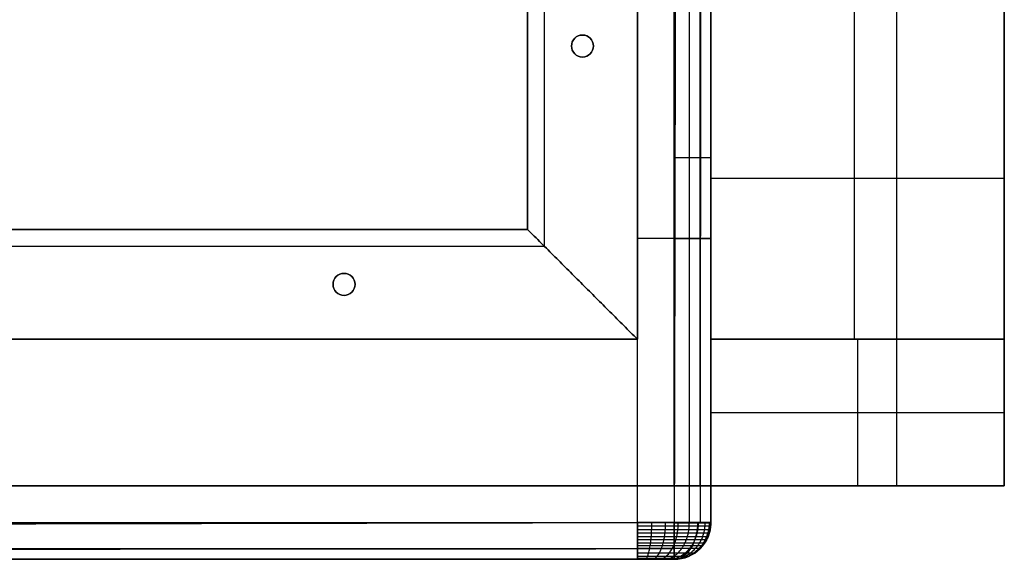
# Model space of a CAD drawing. Header units: millimetres. Extents: x -910 to 990, y -200 to 570.
# Tile 102 of 256: x 722 to 990, y -200 to -53. Entities that reach past the tile are written whole.
import ezdxf

# ---------------------------------------------------------------- set-up
doc = ezdxf.new("R2010")
doc.units = ezdxf.units.MM
for name, color, linetype, true_color in [('IGES level 2', 7, 'Continuous', 0xc0c0c0), ('IGES level 21', 7, 'Continuous', 0xc0c0c0), ('IGES level 23', 7, 'Continuous', 0xc0c0c0), ('IGES level 28', 7, 'Continuous', 0xc0c0c0)]:
    doc.layers.add(name, color=color, linetype=linetype, true_color=true_color)

msp = doc.modelspace()

# ---------------------------------------------------------------- linework, layer by layer
at = {"layer": 'IGES level 2', "extrusion": (0, 1, 0)}
for centre, radius in [((-890, 385, -112.52), 20), ((-890, 385, -190), 20), ((-890, 385, -200), 10)]:
    msp.add_arc(centre, radius, 180, 270, dxfattribs=at)
at = {"layer": 'IGES level 2', "extrusion": (-1, 0, 0)}
msp.add_arc((190, 375, -890), 10, 270, 0, dxfattribs=at)
at = {"layer": 'IGES level 2', "extrusion": (0, 0, -1)}
for centre in [(-900, -190, -645.02), (-900, -190, -515.01)]:
    msp.add_arc(centre, 10, 180, 270, dxfattribs=at)
at = {"layer": 'IGES level 2'}
for centre in [(900, -190, 385), (900, -190, 645.02)]:
    msp.add_arc(centre, 10, 270, 0, dxfattribs=at)
at = {"layer": 'IGES level 2', "extrusion": (0.999998, -8.69257e-14, -0.002224)}
msp.add_arc((-190, 647.02, 898.56), 10, 90.1265, 180, dxfattribs=at)
at = {"layer": 'IGES level 2', "extrusion": (0.772216, -6.12323e-17, -0.63536)}
msp.add_arc((-190, 1069.92, 285.17), 10, 90.0976, 180, dxfattribs=at)
at = {"layer": 'IGES level 2', "extrusion": (3.93812e-11, -0.999998, -0.002207)}
msp.add_arc((900, 645.44, 188.58), 10, 0, 89.8726, dxfattribs=at)
at = {"layer": 'IGES level 2', "extrusion": (-9.31736e-21, 0.999998, 0.002207)}
msp.add_arc((-900, 645.44, -188.58), 10, 90.1274, 180, dxfattribs=at)
at = {"layer": 'IGES level 2', "extrusion": (0, -1, 0)}
msp.add_arc((900, 645.02, 190), 10, 360, 0.0003, dxfattribs=at)
at = {"layer": 'IGES level 2'}
for points, degree in [([(890, -190, 365), (890, -112.98, 365), (890, -35.96, 365)], 2), ([(890, -190, 365), (890, -112.98, 365), (890, -35.96, 365)], 2), ([(904.14, -190, 370.86), (904.14, -112.98, 370.86), (904.14, -35.96, 370.86)], 2), ([(910, -190, 645.02), (910, -138.65, 645.14), (910, -87.3, 645.22), (910, -35.96, 645.29)], 3), ([(910, -35.96, 385), (910, -112.98, 385), (910, -190, 385)], 2), ([(910, -190, 645.02), (910, -138.65, 645.14), (910, -87.3, 645.22), (910, -35.96, 645.29)], 3), ([(910, -35.96, 385), (910, -112.98, 385), (910, -190, 385)], 2), ([(910, -35.96, 515.93), (910, -112.98, 515.93), (910, -190, 515.93)], 2), ([(910, -112.98, 385), (910, -112.98, 515.09), (910, -112.98, 645.17)], 2), ([(-750, -190, 365), (70, -190, 365), (890, -190, 365)], 2), ([(-750, -190, 365), (70, -190, 365), (890, -190, 365)], 2), ([(910, -190, 385), (910, -190, 515.01), (910, -190, 645.02)], 2), ([(910, -190, 385), (910, -190, 515.01), (910, -190, 645.02)], 2), ([(-750, -197.07, 367.93), (70, -197.07, 367.93), (890, -197.07, 367.93)], 2), ([(907.07, -197.07, 645.02), (907.07, -197.07, 515.01), (907.07, -197.07, 385)], 2), ([(890, -200, 375), (70, -200, 375), (-750, -200, 375)], 2), ([(890, -200, 375), (70, -200, 375), (-750, -200, 375)], 2), ([(900, -200, 511.31), (75, -200, 511.31), (-750, -200, 511.31)], 2), ([(900, -200, 645.02), (900, -200, 515.01), (900, -200, 385)], 2), ([(900, -200, 645.02), (900, -200, 515.01), (900, -200, 385)], 2)]:
    msp.add_open_spline(points, degree=degree, dxfattribs=at)
for points, knots in [([(900.29, -35.97, 655.28), (900.27, -53.99, 655.26), (900.24, -72.01, 655.24), (900.17, -116.69, 655.17), (900.12, -143.36, 655.12), (900.05, -176.69, 655.05), (900.04, -183.36, 655.04), (900.02, -190.02, 655.02)], [1.5416431, 1.5416431, 1.5416431, 1.5416431, 1.5956944, 1.5956944, 1.6756944, 1.6756944, 1.6956944, 1.6956944, 1.6956944, 1.6956944]), ([(900.29, -35.97, 655.28), (900.27, -53.99, 655.26), (900.24, -72.01, 655.24), (900.17, -116.69, 655.17), (900.12, -143.36, 655.12), (900.05, -176.69, 655.05), (900.04, -183.36, 655.04), (900.02, -190.02, 655.02)], [1, 1, 1, 1, 1.0540514, 1.0540514, 1.1340514, 1.1340514, 1.1540514, 1.1540514, 1.1540514, 1.1540514]), ([(900.02, -190.02, 655.02), (831.27, -190.17, 655.17), (762.52, -190.31, 655.3), (625.01, -190.54, 655.52), (556.26, -190.64, 655.61), (418.76, -190.8, 655.75), (350.01, -190.87, 655.8), (212.5, -190.96, 655.88), (143.75, -190.99, 655.91), (6.25, -191.02, 655.93), (-62.5, -191.01, 655.92), (-200, -190.97, 655.89), (-268.76, -190.93, 655.86), (-406.26, -190.82, 655.76), (-475.01, -190.74, 655.7), (-612.51, -190.56, 655.54), (-681.27, -190.45, 655.44), (-750.02, -190.32, 655.32)], [-1.650001, -1.650001, -1.650001, -1.650001, -1.443751, -1.443751, -1.237501, -1.237501, -1.031251, -1.031251, -0.825, -0.825, -0.61875, -0.61875, -0.4125, -0.4125, -0.20625, -0.20625, 0, 0, 0, 0]), ([(900.02, -190.02, 655.02), (625.02, -190.63, 655.63), (350.01, -190.95, 655.88), (-200, -191.05, 655.96), (-475.01, -190.83, 655.8), (-750.02, -190.32, 655.32)], [1.154051, 1.154051, 1.154051, 1.154051, 1.654051, 1.654051, 2.154051, 2.154051, 2.154051, 2.154051]), ([(890, -200, 375), (890, -200, 374.35), (890, -199.94, 373.69), (890, -199.81, 373.05), (890, -199.68, 372.41), (890, -199.49, 371.78), (890, -199.24, 371.17), (890, -198.99, 370.57), (890, -198.68, 369.99), (890, -198.31, 369.44), (890, -197.95, 368.9), (890, -197.53, 368.39), (890, -197.07, 367.93), (890, -196.84, 367.7), (890, -196.6, 367.48), (890, -196.34, 367.27), (890, -196.09, 367.06), (890, -195.83, 366.87), (890, -195.56, 366.69), (890, -195.28, 366.5), (890, -195, 366.34), (890, -194.71, 366.18), (890, -194.43, 366.03), (890, -194.13, 365.89), (890, -193.83, 365.76), (890, -193.52, 365.64), (890, -193.22, 365.53), (890, -192.9, 365.43), (890, -192.59, 365.34), (890, -192.27, 365.26), (890, -191.95, 365.19), (890, -191.63, 365.13), (890, -191.31, 365.08), (890, -190.98, 365.05), (890, -190.65, 365.02), (890, -190.33, 365), (890, -190, 365)], [-1.570796, -1.570796, -1.570796, -1.570796, -1.374447, -1.374447, -1.374447, -1.178097, -1.178097, -1.178097, -0.981748, -0.981748, -0.981748, -0.785398, -0.785398, -0.785398, -0.687223, -0.687223, -0.687223, -0.589049, -0.589049, -0.589049, -0.490874, -0.490874, -0.490874, -0.392699, -0.392699, -0.392699, -0.294524, -0.294524, -0.294524, -0.19635, -0.19635, -0.19635, -0.098175, -0.098175, -0.098175, 0, 0, 0, 0]), ([(890, -190, 365), (891.31, -190, 365), (892.62, -190, 365.13), (893.9, -190, 365.38), (895.19, -190, 365.64), (896.44, -190, 366.02), (897.65, -190, 366.52), (898.86, -190, 367.02), (900.02, -190, 367.64), (901.11, -190, 368.37), (902.2, -190, 369.1), (903.22, -190, 369.93), (904.14, -190, 370.86), (905.07, -190, 371.78), (905.9, -190, 372.8), (906.63, -190, 373.89), (907.36, -190, 374.98), (907.98, -190, 376.14), (908.48, -190, 377.35), (908.98, -190, 378.56), (909.36, -190, 379.81), (909.62, -190, 381.1), (909.87, -190, 382.38), (910, -190, 383.69), (910, -190, 385)], [-4.712389, -4.712389, -4.712389, -4.712389, -4.516039, -4.516039, -4.516039, -4.31969, -4.31969, -4.31969, -4.12334, -4.12334, -4.12334, -3.926991, -3.926991, -3.926991, -3.730641, -3.730641, -3.730641, -3.534292, -3.534292, -3.534292, -3.337942, -3.337942, -3.337942, -3.141593, -3.141593, -3.141593, -3.141593]), ([(891.95, -200, 375.19), (892.08, -200, 374.55), (892.21, -199.94, 373.91), (892.33, -199.81, 373.28), (892.46, -199.68, 372.65), (892.58, -199.49, 372.03), (892.7, -199.24, 371.44), (892.82, -198.99, 370.85), (892.93, -198.68, 370.28), (893.03, -198.31, 369.74), (893.14, -197.95, 369.21), (893.24, -197.53, 368.71), (893.33, -197.07, 368.26), (893.38, -196.84, 368.03), (893.42, -196.6, 367.81), (893.46, -196.34, 367.61), (893.5, -196.09, 367.41), (893.54, -195.83, 367.22), (893.57, -195.56, 367.04), (893.61, -195.28, 366.86), (893.64, -195, 366.69), (893.67, -194.71, 366.54), (893.7, -194.43, 366.39), (893.73, -194.13, 366.25), (893.75, -193.83, 366.13), (893.78, -193.52, 366.01), (893.8, -193.22, 365.9), (893.82, -192.9, 365.81), (893.84, -192.59, 365.71), (893.85, -192.27, 365.64), (893.86, -191.95, 365.57), (893.88, -191.63, 365.51), (893.89, -191.31, 365.46), (893.89, -190.98, 365.43), (893.9, -190.65, 365.4), (893.9, -190.33, 365.38), (893.9, -190, 365.38)], [-1.570796, -1.570796, -1.570796, -1.570796, -1.374447, -1.374447, -1.374447, -1.178097, -1.178097, -1.178097, -0.981748, -0.981748, -0.981748, -0.785398, -0.785398, -0.785398, -0.687223, -0.687223, -0.687223, -0.589049, -0.589049, -0.589049, -0.490874, -0.490874, -0.490874, -0.392699, -0.392699, -0.392699, -0.294524, -0.294524, -0.294524, -0.19635, -0.19635, -0.19635, -0.098175, -0.098175, -0.098175, 0, 0, 0, 0]), ([(893.83, -200, 375.76), (894.08, -200, 375.16), (894.33, -199.94, 374.55), (894.57, -199.81, 373.96), (894.82, -199.68, 373.37), (895.06, -199.49, 372.78), (895.29, -199.24, 372.23), (895.52, -198.99, 371.67), (895.74, -198.68, 371.13), (895.95, -198.31, 370.63), (896.16, -197.95, 370.13), (896.36, -197.53, 369.66), (896.53, -197.07, 369.23), (896.62, -196.84, 369.01), (896.71, -196.6, 368.81), (896.79, -196.34, 368.62), (896.86, -196.09, 368.43), (896.94, -195.83, 368.25), (897.01, -195.56, 368.08), (897.08, -195.28, 367.91), (897.14, -195, 367.76), (897.2, -194.71, 367.61), (897.26, -194.43, 367.47), (897.31, -194.13, 367.34), (897.36, -193.83, 367.23), (897.41, -193.52, 367.11), (897.45, -193.22, 367.01), (897.49, -192.9, 366.92), (897.53, -192.59, 366.83), (897.56, -192.27, 366.76), (897.58, -191.95, 366.7), (897.6, -191.63, 366.64), (897.62, -191.31, 366.6), (897.64, -190.98, 366.57), (897.65, -190.65, 366.54), (897.65, -190.33, 366.52), (897.65, -190, 366.52)], [-1.570796, -1.570796, -1.570796, -1.570796, -1.374447, -1.374447, -1.374447, -1.178097, -1.178097, -1.178097, -0.981748, -0.981748, -0.981748, -0.785398, -0.785398, -0.785398, -0.687223, -0.687223, -0.687223, -0.589049, -0.589049, -0.589049, -0.490874, -0.490874, -0.490874, -0.392699, -0.392699, -0.392699, -0.294524, -0.294524, -0.294524, -0.19635, -0.19635, -0.19635, -0.098175, -0.098175, -0.098175, 0, 0, 0, 0]), ([(895.56, -200, 376.69), (895.92, -200, 376.14), (896.28, -199.94, 375.6), (896.64, -199.81, 375.06), (897, -199.68, 374.53), (897.35, -199.49, 374.01), (897.68, -199.24, 373.5), (898.02, -198.99, 373), (898.34, -198.68, 372.52), (898.64, -198.31, 372.07), (898.94, -197.95, 371.61), (899.23, -197.53, 371.19), (899.48, -197.07, 370.81), (899.61, -196.84, 370.61), (899.73, -196.6, 370.43), (899.85, -196.34, 370.26), (899.97, -196.09, 370.09), (900.07, -195.83, 369.92), (900.18, -195.56, 369.77), (900.28, -195.28, 369.62), (900.37, -195, 369.48), (900.46, -194.71, 369.35), (900.54, -194.43, 369.22), (900.62, -194.13, 369.11), (900.69, -193.83, 369), (900.76, -193.52, 368.9), (900.82, -193.22, 368.81), (900.87, -192.9, 368.73), (900.92, -192.59, 368.65), (900.97, -192.27, 368.58), (901, -191.95, 368.53), (901.04, -191.63, 368.48), (901.07, -191.31, 368.44), (901.08, -190.98, 368.41), (901.1, -190.65, 368.38), (901.11, -190.33, 368.37), (901.11, -190, 368.37)], [-1.570796, -1.570796, -1.570796, -1.570796, -1.374447, -1.374447, -1.374447, -1.178097, -1.178097, -1.178097, -0.981748, -0.981748, -0.981748, -0.785398, -0.785398, -0.785398, -0.687223, -0.687223, -0.687223, -0.589049, -0.589049, -0.589049, -0.490874, -0.490874, -0.490874, -0.392699, -0.392699, -0.392699, -0.294524, -0.294524, -0.294524, -0.19635, -0.19635, -0.19635, -0.098175, -0.098175, -0.098175, 0, 0, 0, 0]), ([(897.07, -200, 377.93), (897.53, -200, 377.47), (898, -199.94, 377), (898.45, -199.81, 376.55), (898.9, -199.68, 376.1), (899.35, -199.49, 375.65), (899.78, -199.24, 375.22), (900.2, -198.99, 374.8), (900.61, -198.68, 374.39), (901, -198.31, 374), (901.38, -197.95, 373.62), (901.74, -197.53, 373.26), (902.07, -197.07, 372.93), (902.23, -196.84, 372.77), (902.39, -196.6, 372.61), (902.54, -196.34, 372.46), (902.68, -196.09, 372.32), (902.82, -195.83, 372.18), (902.95, -195.56, 372.05), (903.08, -195.28, 371.92), (903.2, -195, 371.8), (903.31, -194.71, 371.69), (903.42, -194.43, 371.58), (903.52, -194.13, 371.48), (903.6, -193.83, 371.4), (903.69, -193.52, 371.31), (903.77, -193.22, 371.23), (903.84, -192.9, 371.16), (903.9, -192.59, 371.1), (903.96, -192.27, 371.04), (904.01, -191.95, 370.99), (904.05, -191.63, 370.95), (904.09, -191.31, 370.91), (904.11, -190.98, 370.89), (904.13, -190.65, 370.87), (904.14, -190.33, 370.86), (904.14, -190, 370.86)], [-1.570796, -1.570796, -1.570796, -1.570796, -1.374447, -1.374447, -1.374447, -1.178097, -1.178097, -1.178097, -0.981748, -0.981748, -0.981748, -0.785398, -0.785398, -0.785398, -0.687223, -0.687223, -0.687223, -0.589049, -0.589049, -0.589049, -0.490874, -0.490874, -0.490874, -0.392699, -0.392699, -0.392699, -0.294524, -0.294524, -0.294524, -0.19635, -0.19635, -0.19635, -0.098175, -0.098175, -0.098175, 0, 0, 0, 0]), ([(898.31, -200, 379.44), (898.86, -200, 379.08), (899.4, -199.94, 378.72), (899.94, -199.81, 378.36), (900.47, -199.68, 378), (900.99, -199.49, 377.65), (901.5, -199.24, 377.32), (902, -198.99, 376.98), (902.48, -198.68, 376.66), (902.93, -198.31, 376.36), (903.39, -197.95, 376.06), (903.81, -197.53, 375.77), (904.19, -197.07, 375.52), (904.39, -196.84, 375.39), (904.57, -196.6, 375.27), (904.74, -196.34, 375.15), (904.91, -196.09, 375.03), (905.08, -195.83, 374.93), (905.23, -195.56, 374.82), (905.38, -195.28, 374.72), (905.52, -195, 374.63), (905.65, -194.71, 374.54), (905.78, -194.43, 374.46), (905.89, -194.13, 374.38), (906, -193.83, 374.31), (906.1, -193.52, 374.24), (906.19, -193.22, 374.18), (906.27, -192.9, 374.13), (906.35, -192.59, 374.08), (906.42, -192.27, 374.03), (906.47, -191.95, 374), (906.52, -191.63, 373.96), (906.56, -191.31, 373.93), (906.59, -190.98, 373.92), (906.62, -190.65, 373.9), (906.63, -190.33, 373.89), (906.63, -190, 373.89)], [-1.570796, -1.570796, -1.570796, -1.570796, -1.374447, -1.374447, -1.374447, -1.178097, -1.178097, -1.178097, -0.981748, -0.981748, -0.981748, -0.785398, -0.785398, -0.785398, -0.687223, -0.687223, -0.687223, -0.589049, -0.589049, -0.589049, -0.490874, -0.490874, -0.490874, -0.392699, -0.392699, -0.392699, -0.294524, -0.294524, -0.294524, -0.19635, -0.19635, -0.19635, -0.098175, -0.098175, -0.098175, 0, 0, 0, 0]), ([(899.24, -200, 381.17), (899.84, -200, 380.92), (900.45, -199.94, 380.67), (901.04, -199.81, 380.43), (901.63, -199.68, 380.18), (902.22, -199.49, 379.94), (902.77, -199.24, 379.71), (903.33, -198.99, 379.48), (903.87, -198.68, 379.26), (904.37, -198.31, 379.05), (904.87, -197.95, 378.84), (905.34, -197.53, 378.64), (905.77, -197.07, 378.47), (905.99, -196.84, 378.38), (906.19, -196.6, 378.29), (906.38, -196.34, 378.21), (906.57, -196.09, 378.14), (906.75, -195.83, 378.06), (906.92, -195.56, 377.99), (907.09, -195.28, 377.92), (907.24, -195, 377.86), (907.39, -194.71, 377.8), (907.53, -194.43, 377.74), (907.66, -194.13, 377.69), (907.77, -193.83, 377.64), (907.89, -193.52, 377.59), (907.99, -193.22, 377.55), (908.08, -192.9, 377.51), (908.17, -192.59, 377.47), (908.24, -192.27, 377.44), (908.3, -191.95, 377.42), (908.36, -191.63, 377.4), (908.4, -191.31, 377.38), (908.43, -190.98, 377.36), (908.46, -190.65, 377.35), (908.48, -190.33, 377.35), (908.48, -190, 377.35)], [-1.570796, -1.570796, -1.570796, -1.570796, -1.374447, -1.374447, -1.374447, -1.178097, -1.178097, -1.178097, -0.981748, -0.981748, -0.981748, -0.785398, -0.785398, -0.785398, -0.687223, -0.687223, -0.687223, -0.589049, -0.589049, -0.589049, -0.490874, -0.490874, -0.490874, -0.392699, -0.392699, -0.392699, -0.294524, -0.294524, -0.294524, -0.19635, -0.19635, -0.19635, -0.098175, -0.098175, -0.098175, 0, 0, 0, 0]), ([(899.81, -200, 383.05), (900.45, -200, 382.92), (901.09, -199.94, 382.79), (901.72, -199.81, 382.67), (902.35, -199.68, 382.54), (902.97, -199.49, 382.42), (903.56, -199.24, 382.3), (904.15, -198.99, 382.18), (904.72, -198.68, 382.07), (905.26, -198.31, 381.97), (905.79, -197.95, 381.86), (906.29, -197.53, 381.76), (906.74, -197.07, 381.67), (906.97, -196.84, 381.62), (907.19, -196.6, 381.58), (907.39, -196.34, 381.54), (907.59, -196.09, 381.5), (907.78, -195.83, 381.46), (907.96, -195.56, 381.43), (908.14, -195.28, 381.39), (908.31, -195, 381.36), (908.46, -194.71, 381.33), (908.61, -194.43, 381.3), (908.75, -194.13, 381.27), (908.87, -193.83, 381.25), (908.99, -193.52, 381.22), (909.1, -193.22, 381.2), (909.19, -192.9, 381.18), (909.29, -192.59, 381.16), (909.36, -192.27, 381.15), (909.43, -191.95, 381.14), (909.49, -191.63, 381.12), (909.54, -191.31, 381.11), (909.57, -190.98, 381.11), (909.6, -190.65, 381.1), (909.62, -190.33, 381.1), (909.62, -190, 381.1)], [-1.570796, -1.570796, -1.570796, -1.570796, -1.374447, -1.374447, -1.374447, -1.178097, -1.178097, -1.178097, -0.981748, -0.981748, -0.981748, -0.785398, -0.785398, -0.785398, -0.687223, -0.687223, -0.687223, -0.589049, -0.589049, -0.589049, -0.490874, -0.490874, -0.490874, -0.392699, -0.392699, -0.392699, -0.294524, -0.294524, -0.294524, -0.19635, -0.19635, -0.19635, -0.098175, -0.098175, -0.098175, 0, 0, 0, 0]), ([(910, -190, 385), (910, -190.33, 385), (909.98, -190.65, 385), (909.95, -190.98, 385), (909.92, -191.31, 385), (909.87, -191.63, 385), (909.81, -191.95, 385), (909.74, -192.27, 385), (909.66, -192.59, 385), (909.57, -192.9, 385), (909.47, -193.22, 385), (909.36, -193.52, 385), (909.24, -193.83, 385), (909.11, -194.13, 385), (908.97, -194.43, 385), (908.82, -194.71, 385), (908.66, -195, 385), (908.5, -195.28, 385), (908.31, -195.56, 385), (908.13, -195.83, 385), (907.94, -196.09, 385), (907.73, -196.34, 385), (907.52, -196.6, 385), (907.3, -196.84, 385), (907.07, -197.07, 385), (906.61, -197.53, 385), (906.1, -197.95, 385), (905.56, -198.31, 385), (905.01, -198.68, 385), (904.43, -198.99, 385), (903.83, -199.24, 385), (903.22, -199.49, 385), (902.59, -199.68, 385), (901.95, -199.81, 385), (901.31, -199.94, 385), (900.65, -200, 385), (900, -200, 385)], [0, 0, 0, 0, 0.098175, 0.098175, 0.098175, 0.19635, 0.19635, 0.19635, 0.294524, 0.294524, 0.294524, 0.392699, 0.392699, 0.392699, 0.490874, 0.490874, 0.490874, 0.589049, 0.589049, 0.589049, 0.687223, 0.687223, 0.687223, 0.785398, 0.785398, 0.785398, 0.981748, 0.981748, 0.981748, 1.178097, 1.178097, 1.178097, 1.374447, 1.374447, 1.374447, 1.570796, 1.570796, 1.570796, 1.570796]), ([(909.95, -190.98, 385), (909.95, -190.98, 383.69), (909.82, -190.98, 382.39), (909.57, -190.98, 381.11), (909.31, -190.98, 379.83), (908.93, -190.98, 378.57), (908.43, -190.98, 377.36), (907.93, -190.98, 376.16), (907.31, -190.98, 375), (906.59, -190.98, 373.92), (905.86, -190.98, 372.83), (905.03, -190.98, 371.82), (904.11, -190.98, 370.89), (903.18, -190.98, 369.97), (902.17, -190.98, 369.14), (901.08, -190.98, 368.41), (900, -190.98, 367.69), (898.84, -190.98, 367.07), (897.64, -190.98, 366.57), (896.43, -190.98, 366.07), (895.17, -190.98, 365.69), (893.89, -190.98, 365.43), (892.61, -190.98, 365.18), (891.31, -190.98, 365.05), (890, -190.98, 365.05)], [3.141593, 3.141593, 3.141593, 3.141593, 3.337942, 3.337942, 3.337942, 3.534292, 3.534292, 3.534292, 3.730641, 3.730641, 3.730641, 3.926991, 3.926991, 3.926991, 4.12334, 4.12334, 4.12334, 4.31969, 4.31969, 4.31969, 4.516039, 4.516039, 4.516039, 4.712389, 4.712389, 4.712389, 4.712389]), ([(909.81, -191.95, 385), (909.81, -191.95, 383.7), (909.68, -191.95, 382.41), (909.43, -191.95, 381.14), (909.17, -191.95, 379.86), (908.8, -191.95, 378.62), (908.3, -191.95, 377.42), (907.8, -191.95, 376.22), (907.19, -191.95, 375.07), (906.47, -191.95, 374), (905.75, -191.95, 372.92), (904.92, -191.95, 371.91), (904.01, -191.95, 370.99), (903.09, -191.95, 370.08), (902.08, -191.95, 369.25), (901, -191.95, 368.53), (899.93, -191.95, 367.81), (898.78, -191.95, 367.2), (897.58, -191.95, 366.7), (896.38, -191.95, 366.2), (895.14, -191.95, 365.83), (893.86, -191.95, 365.57), (892.59, -191.95, 365.32), (891.3, -191.95, 365.19), (890, -191.95, 365.19)], [3.141593, 3.141593, 3.141593, 3.141593, 3.337942, 3.337942, 3.337942, 3.534292, 3.534292, 3.534292, 3.730641, 3.730641, 3.730641, 3.926991, 3.926991, 3.926991, 4.12334, 4.12334, 4.12334, 4.31969, 4.31969, 4.31969, 4.516039, 4.516039, 4.516039, 4.712389, 4.712389, 4.712389, 4.712389]), ([(909.57, -192.9, 385), (909.57, -192.9, 383.72), (909.44, -192.9, 382.44), (909.19, -192.9, 381.18), (908.94, -192.9, 379.93), (908.57, -192.9, 378.69), (908.08, -192.9, 377.51), (907.59, -192.9, 376.33), (906.98, -192.9, 375.19), (906.27, -192.9, 374.13), (905.56, -192.9, 373.06), (904.74, -192.9, 372.07), (903.84, -192.9, 371.16), (902.93, -192.9, 370.26), (901.94, -192.9, 369.44), (900.87, -192.9, 368.73), (899.81, -192.9, 368.02), (898.67, -192.9, 367.41), (897.49, -192.9, 366.92), (896.31, -192.9, 366.43), (895.07, -192.9, 366.06), (893.82, -192.9, 365.81), (892.56, -192.9, 365.56), (891.28, -192.9, 365.43), (890, -192.9, 365.43)], [3.141593, 3.141593, 3.141593, 3.141593, 3.337942, 3.337942, 3.337942, 3.534292, 3.534292, 3.534292, 3.730641, 3.730641, 3.730641, 3.926991, 3.926991, 3.926991, 4.12334, 4.12334, 4.12334, 4.31969, 4.31969, 4.31969, 4.516039, 4.516039, 4.516039, 4.712389, 4.712389, 4.712389, 4.712389]), ([(909.24, -193.83, 385), (909.24, -193.83, 383.74), (909.11, -193.83, 382.48), (908.87, -193.83, 381.25), (908.62, -193.83, 380.01), (908.26, -193.83, 378.8), (907.77, -193.83, 377.64), (907.29, -193.83, 376.47), (906.7, -193.83, 375.36), (906, -193.83, 374.31), (905.3, -193.83, 373.26), (904.49, -193.83, 372.29), (903.6, -193.83, 371.4), (902.71, -193.83, 370.51), (901.74, -193.83, 369.7), (900.69, -193.83, 369), (899.64, -193.83, 368.3), (898.53, -193.83, 367.71), (897.36, -193.83, 367.23), (896.2, -193.83, 366.74), (894.99, -193.83, 366.38), (893.75, -193.83, 366.13), (892.52, -193.83, 365.89), (891.26, -193.83, 365.76), (890, -193.83, 365.76)], [3.141593, 3.141593, 3.141593, 3.141593, 3.337942, 3.337942, 3.337942, 3.534292, 3.534292, 3.534292, 3.730641, 3.730641, 3.730641, 3.926991, 3.926991, 3.926991, 4.12334, 4.12334, 4.12334, 4.31969, 4.31969, 4.31969, 4.516039, 4.516039, 4.516039, 4.712389, 4.712389, 4.712389, 4.712389]), ([(908.82, -194.71, 385), (908.82, -194.71, 383.77), (908.7, -194.71, 382.54), (908.46, -194.71, 381.33), (908.22, -194.71, 380.12), (907.86, -194.71, 378.94), (907.39, -194.71, 377.8), (906.92, -194.71, 376.66), (906.33, -194.71, 375.57), (905.65, -194.71, 374.54), (904.96, -194.71, 373.52), (904.18, -194.71, 372.56), (903.31, -194.71, 371.69), (902.44, -194.71, 370.82), (901.48, -194.71, 370.04), (900.46, -194.71, 369.35), (899.43, -194.71, 368.67), (898.34, -194.71, 368.08), (897.2, -194.71, 367.61), (896.06, -194.71, 367.14), (894.88, -194.71, 366.78), (893.67, -194.71, 366.54), (892.46, -194.71, 366.3), (891.23, -194.71, 366.18), (890, -194.71, 366.18)], [3.141593, 3.141593, 3.141593, 3.141593, 3.337942, 3.337942, 3.337942, 3.534292, 3.534292, 3.534292, 3.730641, 3.730641, 3.730641, 3.926991, 3.926991, 3.926991, 4.12334, 4.12334, 4.12334, 4.31969, 4.31969, 4.31969, 4.516039, 4.516039, 4.516039, 4.712389, 4.712389, 4.712389, 4.712389]), ([(908.31, -195.56, 385), (908.31, -195.56, 383.8), (908.2, -195.56, 382.6), (907.96, -195.56, 381.43), (907.73, -195.56, 380.25), (907.38, -195.56, 379.1), (906.92, -195.56, 377.99), (906.46, -195.56, 376.88), (905.89, -195.56, 375.82), (905.23, -195.56, 374.82), (904.56, -195.56, 373.83), (903.8, -195.56, 372.9), (902.95, -195.56, 372.05), (902.1, -195.56, 371.2), (901.17, -195.56, 370.44), (900.18, -195.56, 369.77), (899.18, -195.56, 369.11), (898.12, -195.56, 368.54), (897.01, -195.56, 368.08), (895.9, -195.56, 367.62), (894.75, -195.56, 367.27), (893.57, -195.56, 367.04), (892.4, -195.56, 366.8), (891.2, -195.56, 366.69), (890, -195.56, 366.69)], [3.141593, 3.141593, 3.141593, 3.141593, 3.337942, 3.337942, 3.337942, 3.534292, 3.534292, 3.534292, 3.730641, 3.730641, 3.730641, 3.926991, 3.926991, 3.926991, 4.12334, 4.12334, 4.12334, 4.31969, 4.31969, 4.31969, 4.516039, 4.516039, 4.516039, 4.712389, 4.712389, 4.712389, 4.712389]), ([(907.73, -196.34, 385), (907.73, -196.34, 383.84), (907.62, -196.34, 382.68), (907.39, -196.34, 381.54), (907.16, -196.34, 380.4), (906.82, -196.34, 379.29), (906.38, -196.34, 378.21), (905.94, -196.34, 377.14), (905.39, -196.34, 376.11), (904.74, -196.34, 375.15), (904.1, -196.34, 374.18), (903.36, -196.34, 373.28), (902.54, -196.34, 372.46), (901.72, -196.34, 371.64), (900.82, -196.34, 370.9), (899.85, -196.34, 370.26), (898.89, -196.34, 369.61), (897.86, -196.34, 369.06), (896.79, -196.34, 368.62), (895.71, -196.34, 368.18), (894.6, -196.34, 367.84), (893.46, -196.34, 367.61), (892.32, -196.34, 367.38), (891.16, -196.34, 367.27), (890, -196.34, 367.27)], [3.141593, 3.141593, 3.141593, 3.141593, 3.337942, 3.337942, 3.337942, 3.534292, 3.534292, 3.534292, 3.730641, 3.730641, 3.730641, 3.926991, 3.926991, 3.926991, 4.12334, 4.12334, 4.12334, 4.31969, 4.31969, 4.31969, 4.516039, 4.516039, 4.516039, 4.712389, 4.712389, 4.712389, 4.712389]), ([(907.07, -197.07, 385), (907.07, -197.07, 383.88), (906.96, -197.07, 382.77), (906.74, -197.07, 381.67), (906.53, -197.07, 380.57), (906.2, -197.07, 379.5), (905.77, -197.07, 378.47), (905.34, -197.07, 377.43), (904.81, -197.07, 376.44), (904.19, -197.07, 375.52), (903.57, -197.07, 374.59), (902.86, -197.07, 373.72), (902.07, -197.07, 372.93), (901.28, -197.07, 372.14), (900.41, -197.07, 371.43), (899.48, -197.07, 370.81), (898.56, -197.07, 370.19), (897.57, -197.07, 369.66), (896.53, -197.07, 369.23), (895.5, -197.07, 368.8), (894.43, -197.07, 368.47), (893.33, -197.07, 368.26), (892.23, -197.07, 368.04), (891.12, -197.07, 367.93), (890, -197.07, 367.93)], [3.141593, 3.141593, 3.141593, 3.141593, 3.337942, 3.337942, 3.337942, 3.534292, 3.534292, 3.534292, 3.730641, 3.730641, 3.730641, 3.926991, 3.926991, 3.926991, 4.12334, 4.12334, 4.12334, 4.31969, 4.31969, 4.31969, 4.516039, 4.516039, 4.516039, 4.712389, 4.712389, 4.712389, 4.712389]), ([(905.56, -198.31, 385), (905.56, -198.31, 383.98), (905.46, -198.31, 382.96), (905.26, -198.31, 381.97), (905.06, -198.31, 380.97), (904.76, -198.31, 379.99), (904.37, -198.31, 379.05), (903.98, -198.31, 378.11), (903.5, -198.31, 377.2), (902.93, -198.31, 376.36), (902.37, -198.31, 375.51), (901.72, -198.31, 374.72), (901, -198.31, 374), (900.28, -198.31, 373.28), (899.49, -198.31, 372.63), (898.64, -198.31, 372.07), (897.8, -198.31, 371.5), (896.89, -198.31, 371.02), (895.95, -198.31, 370.63), (895.01, -198.31, 370.24), (894.03, -198.31, 369.94), (893.03, -198.31, 369.74), (892.04, -198.31, 369.54), (891.02, -198.31, 369.44), (890, -198.31, 369.44)], [3.141593, 3.141593, 3.141593, 3.141593, 3.337942, 3.337942, 3.337942, 3.534292, 3.534292, 3.534292, 3.730641, 3.730641, 3.730641, 3.926991, 3.926991, 3.926991, 4.12334, 4.12334, 4.12334, 4.31969, 4.31969, 4.31969, 4.516039, 4.516039, 4.516039, 4.712389, 4.712389, 4.712389, 4.712389]), ([(-750, -200, 645.32), (-681.25, -200, 645.45), (-612.5, -200, 645.55), (-475, -200, 645.72), (-406.25, -200, 645.79), (-268.75, -200, 645.9), (-200, -200, 645.93), (-62.5, -200, 645.98), (6.25, -200, 645.98), (143.75, -200, 645.96), (212.5, -200, 645.93), (350, -200, 645.84), (418.75, -200, 645.78), (556.25, -200, 645.63), (625, -200, 645.53), (762.5, -200, 645.31), (831.25, -200, 645.18), (900, -200, 645.02)], [0, 0, 0, 0, 0.20625, 0.20625, 0.4125, 0.4125, 0.61875, 0.61875, 0.825, 0.825, 1.031251, 1.031251, 1.237501, 1.237501, 1.443751, 1.443751, 1.650001, 1.650001, 1.650001, 1.650001]), ([(-750, -200, 645.32), (-475, -200, 645.82), (-200, -200, 646.01), (350, -200, 645.92), (625, -200, 645.63), (900, -200, 645.02)], [3.5707963, 3.5707963, 3.5707963, 3.5707963, 4.0707963, 4.0707963, 4.5707963, 4.5707963, 4.5707963, 4.5707963]), ([(903.83, -199.24, 385), (903.83, -199.24, 384.1), (903.74, -199.24, 383.19), (903.56, -199.24, 382.3), (903.38, -199.24, 381.41), (903.12, -199.24, 380.54), (902.77, -199.24, 379.71), (902.43, -199.24, 378.87), (902, -199.24, 378.07), (901.5, -199.24, 377.32), (900.99, -199.24, 376.57), (900.42, -199.24, 375.86), (899.78, -199.24, 375.22), (899.14, -199.24, 374.58), (898.43, -199.24, 374.01), (897.68, -199.24, 373.5), (896.93, -199.24, 373), (896.13, -199.24, 372.57), (895.29, -199.24, 372.23), (894.46, -199.24, 371.88), (893.59, -199.24, 371.62), (892.7, -199.24, 371.44), (891.81, -199.24, 371.26), (890.9, -199.24, 371.17), (890, -199.24, 371.17)], [3.141593, 3.141593, 3.141593, 3.141593, 3.337942, 3.337942, 3.337942, 3.534292, 3.534292, 3.534292, 3.730641, 3.730641, 3.730641, 3.926991, 3.926991, 3.926991, 4.12334, 4.12334, 4.12334, 4.31969, 4.31969, 4.31969, 4.516039, 4.516039, 4.516039, 4.712389, 4.712389, 4.712389, 4.712389]), ([(901.95, -199.81, 385), (901.95, -199.81, 384.22), (901.87, -199.81, 383.44), (901.72, -199.81, 382.67), (901.57, -199.81, 381.9), (901.34, -199.81, 381.15), (901.04, -199.81, 380.43), (900.74, -199.81, 379.7), (900.37, -199.81, 379.01), (899.94, -199.81, 378.36), (899.5, -199.81, 377.71), (899, -199.81, 377.1), (898.45, -199.81, 376.55), (897.9, -199.81, 376), (897.29, -199.81, 375.5), (896.64, -199.81, 375.06), (895.99, -199.81, 374.63), (895.3, -199.81, 374.26), (894.57, -199.81, 373.96), (893.85, -199.81, 373.66), (893.1, -199.81, 373.43), (892.33, -199.81, 373.28), (891.56, -199.81, 373.13), (890.78, -199.81, 373.05), (890, -199.81, 373.05)], [3.141593, 3.141593, 3.141593, 3.141593, 3.337942, 3.337942, 3.337942, 3.534292, 3.534292, 3.534292, 3.730641, 3.730641, 3.730641, 3.926991, 3.926991, 3.926991, 4.12334, 4.12334, 4.12334, 4.31969, 4.31969, 4.31969, 4.516039, 4.516039, 4.516039, 4.712389, 4.712389, 4.712389, 4.712389]), ([(900, -200, 385), (900, -200, 384.35), (899.94, -200, 383.69), (899.81, -200, 383.05), (899.68, -200, 382.41), (899.49, -200, 381.78), (899.24, -200, 381.17), (898.99, -200, 380.57), (898.68, -200, 379.99), (898.31, -200, 379.44), (897.95, -200, 378.9), (897.53, -200, 378.39), (897.07, -200, 377.93), (896.61, -200, 377.47), (896.1, -200, 377.05), (895.56, -200, 376.69), (895.01, -200, 376.32), (894.43, -200, 376.01), (893.83, -200, 375.76), (893.22, -200, 375.51), (892.59, -200, 375.32), (891.95, -200, 375.19), (891.31, -200, 375.06), (890.65, -200, 375), (890, -200, 375)], [3.141593, 3.141593, 3.141593, 3.141593, 3.337942, 3.337942, 3.337942, 3.534292, 3.534292, 3.534292, 3.730641, 3.730641, 3.730641, 3.926991, 3.926991, 3.926991, 4.12334, 4.12334, 4.12334, 4.31969, 4.31969, 4.31969, 4.516039, 4.516039, 4.516039, 4.712389, 4.712389, 4.712389, 4.712389])]:
    msp.add_open_spline(points, degree=3, knots=knots, dxfattribs=at)
for points, weights, degree in [([(907.17, -35.97, 652.26), (907.15, -87.38, 652.21), (907.12, -138.79, 652.16), (907.08, -190.02, 652.09)], [0.858669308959, 0.85751011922, 0.855941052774, 0.85394635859], 3), ([(900.18, -112.53, 655.17), (910, -112.53, 655), (910, -112.52, 645.17)], [1, 0.713270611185, 1], 2), ([(900, -200, 645.02), (900.02, -200, 655), (900.02, -190.02, 655.02)], [1, 0.707886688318, 1], 2)]:
    msp.add_rational_spline(points, weights, degree=degree, dxfattribs=at)
msp.add_rational_spline([(-750.01, -197.18, 652.28), (-681.44, -197.23, 652.36), (-612.63, -197.27, 652.42), (-475.13, -197.33, 652.53), (-406.33, -197.35, 652.57), (-268.83, -197.39, 652.63), (-200.03, -197.41, 652.66), (-62.53, -197.42, 652.68), (6.27, -197.42, 652.68), (143.77, -197.41, 652.67), (212.57, -197.4, 652.65), (350.07, -197.37, 652.6), (418.87, -197.35, 652.56), (556.37, -197.29, 652.47), (625.17, -197.26, 652.41), (762.67, -197.18, 652.27), (831.48, -197.13, 652.18), (900.02, -197.08, 652.09)], [0.859246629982, 0.861439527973, 0.863309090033, 0.866430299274, 0.86768217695, 0.869592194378, 0.870250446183, 0.870987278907, 0.871065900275, 0.870645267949, 0.870145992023, 0.868558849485, 0.867470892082, 0.864684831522, 0.862986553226, 0.858951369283, 0.856614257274, 0.853943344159], degree=3, knots=[0, 0, 0, 0, 0.20625, 0.20625, 0.4125, 0.4125, 0.61875, 0.61875, 0.825, 0.825, 1.031251, 1.031251, 1.237501, 1.237501, 1.443751, 1.443751, 1.650001, 1.650001, 1.650001, 1.650001], dxfattribs=at)
at = {"layer": 'IGES level 21'}
for centre in [(875, -60, 225), (875, -60, 285)]:
    msp.add_circle(centre, 3, dxfattribs=at)
at = {"layer": 'IGES level 21', "extrusion": (0, 0, -1)}
for centre in [(-875, -60, -225), (-875, -60, -255), (-875, -60, -225), (-875, -60, -285)]:
    msp.add_circle(centre, 3, dxfattribs=at)
at = {"layer": 'IGES level 21'}
for points in [[(864.6, 436.6, 225), (864.6, 161, 225), (864.6, -114.6, 225)], [(864.6, 436.6, 285), (864.6, 161, 285), (864.6, -114.6, 285)], [(860, -110, 225), (860, 130, 225), (860, 370, 225)], [(860, 370, 285), (860, 130, 285), (860, -110, 285)], [(860, -110, 255), (860, 130, 255), (860, 370, 255)], [(860, 370, 225), (860, 130, 225), (860, -110, 225)], [(860, 370, 285), (860, 130, 285), (860, -110, 285)], [(890, 370, 225), (890, 115, 225), (890, -140, 225)], [(890, -140, 285), (890, 115, 285), (890, 370, 285)], [(890, 370, 255), (890, 115, 255), (890, -140, 255)], [(890, -140, 225), (890, 115, 225), (890, 370, 225)], [(890, -140, 285), (890, 115, 285), (890, 370, 285)], [(875, -57, 285), (875, -57, 255), (875, -57, 225)], [(872, -60, 285), (872, -60, 255), (872, -60, 225)], [(878, -60, 285), (878, -60, 255), (878, -60, 225)], [(875, -63, 285), (875, -63, 255), (875, -63, 225)], [(860, -110, 225), (875, -125, 225), (890, -140, 225)], [(890, -140, 285), (875, -125, 285), (860, -110, 285)], [(860, -110, 285), (860, -110, 255), (860, -110, 225)], [(860, -110, 255), (875, -125, 255), (890, -140, 255)], [(860, -110, 285), (860, -110, 255), (860, -110, 225)], [(860, -110, 225), (875, -125, 225), (890, -140, 225)], [(860, -110, 285), (875, -125, 285), (890, -140, 285)], [(875, -125, 225), (875, -125, 255), (875, -125, 285)], [(890, -140, 225), (890, -140, 255), (890, -140, 285)], [(890, -140, 225), (890, -140, 255), (890, -140, 285)]]:
    msp.add_open_spline(points, degree=2, dxfattribs=at)
at = {"layer": 'IGES level 23'}
for centre in [(810, -125, 225), (810, -125, 285)]:
    msp.add_circle(centre, 3, dxfattribs=at)
at = {"layer": 'IGES level 23', "extrusion": (0, 0, -1)}
for centre in [(-810, -125, -225), (-810, -125, -255), (-810, -125, -225), (-810, -125, -285)]:
    msp.add_circle(centre, 3, dxfattribs=at)
at = {"layer": 'IGES level 23'}
for points in [[(-750, -110, 225), (55, -110, 225), (860, -110, 225)], [(860, -110, 285), (55, -110, 285), (-750, -110, 285)], [(-750, -110, 255), (55, -110, 255), (860, -110, 255)], [(860, -110, 225), (55, -110, 225), (-750, -110, 225)], [(860, -110, 285), (55, -110, 285), (-750, -110, 285)], [(890, -140, 225), (875, -125, 225), (860, -110, 225)], [(860, -110, 225), (860, -110, 255), (860, -110, 285)], [(860, -110, 285), (875, -125, 285), (890, -140, 285)], [(890, -140, 255), (875, -125, 255), (860, -110, 255)], [(860, -110, 225), (860, -110, 255), (860, -110, 285)], [(890, -140, 225), (875, -125, 225), (860, -110, 225)], [(890, -140, 285), (875, -125, 285), (860, -110, 285)], [(-816.6, -114.6, 225), (24, -114.6, 225), (864.6, -114.6, 225)], [(-816.6, -114.6, 285), (24, -114.6, 285), (864.6, -114.6, 285)], [(810, -122, 285), (810, -122, 255), (810, -122, 225)], [(807, -125, 285), (807, -125, 255), (807, -125, 225)], [(813, -125, 285), (813, -125, 255), (813, -125, 225)], [(875, -125, 225), (875, -125, 255), (875, -125, 285)], [(810, -128, 285), (810, -128, 255), (810, -128, 225)], [(890, -140, 225), (70, -140, 225), (-750, -140, 225)], [(-750, -140, 285), (70, -140, 285), (890, -140, 285)], [(890, -140, 255), (70, -140, 255), (-750, -140, 255)], [(-750, -140, 225), (70, -140, 225), (890, -140, 225)], [(-750, -140, 285), (70, -140, 285), (890, -140, 285)], [(890, -140, 285), (890, -140, 255), (890, -140, 225)], [(890, -140, 285), (890, -140, 255), (890, -140, 225)]]:
    msp.add_open_spline(points, degree=2, dxfattribs=at)
at = {"layer": 'IGES level 28', "extrusion": (1, 0, 0)}
for centre, start in [((10, 735, 949.05), 90), ((10, 735, 910), 94.6142), ((10, 735, 910), 94.6142)]:
    msp.add_arc(centre, 150, start, 180, dxfattribs=at)
at = {"layer": 'IGES level 28', "extrusion": (-1, 0, 0)}
msp.add_arc((-10, 735, -990), 150, 0, 90, dxfattribs=at)
msp.add_arc((-10, 735, -990), 150, 0, 90, dxfattribs=at)
at = {"layer": 'IGES level 28', "extrusion": (0, 1, 0)}
for centre, radius in [((-900, 375, -90.5), 10), ((-890, 385, -180), 100), ((-900, 375, -180), 10), ((-900, 375, -180), 10)]:
    msp.add_arc(centre, radius, 180, 270, dxfattribs=at)
at = {"layer": 'IGES level 28', "extrusion": (0, -1, 0)}
msp.add_arc((890, 385, 180), 100, 270, 0, dxfattribs=at)
at = {"layer": 'IGES level 28'}
for points in [[(890, -180, 285), (890, 95, 285), (890, 370, 285)], [(890, -180, 285), (890, 95, 285), (890, 370, 285)], [(960.71, -180, 314.29), (960.71, 95, 314.29), (960.71, 370, 314.29)], [(990, 370, 385), (990, 95, 385), (990, -180, 385)], [(990, 370, 385), (990, 95, 385), (990, -180, 385)], [(990, 370, 705), (990, 95, 705), (990, -180, 705)], [(900, -180, 365), (900, -91.32, 365), (900, -2.63, 365)], [(900, -180, 365), (900, -91.32, 365), (900, -2.63, 365)], [(907.07, -180, 367.93), (907.07, -91.12, 367.93), (907.07, -2.23, 367.93)], [(910, -2.07, 375), (910, -91.03, 375), (910, -180, 375)], [(910, -180, 375), (910, -91.03, 375), (910, -2.07, 375)], [(910, -180, 631.29), (910, -91.03, 631.29), (910, -2.07, 631.29)], [(910, -91.03, 375), (910, -91.03, 610.44), (910, -91.03, 845.87)], [(910, -96.07, 841.07), (950, -96.07, 841.07), (990, -96.07, 841.07)], [(910, -140, 735), (910, -160, 735), (910, -180, 735)], [(990, -140, 735), (950, -140, 735), (910, -140, 735)], [(910, -140, 735), (950, -140, 735), (990, -140, 735)], [(910, -140, 735), (910, -160, 735), (910, -180, 735)], [(950, -140, 735), (950, -160, 735), (950, -180, 735)], [(990, -180, 735), (990, -160, 735), (990, -140, 735)], [(990, -180, 735), (990, -160, 735), (990, -140, 735)], [(910, -160, 735), (950, -160, 735), (990, -160, 735)], [(-750, -180, 285), (70, -180, 285), (890, -180, 285)], [(-750, -180, 365), (75, -180, 365), (900, -180, 365)], [(-750, -180, 285), (70, -180, 285), (890, -180, 285)], [(900, -180, 365), (75, -180, 365), (-750, -180, 365)], [(910, -180, 735), (950, -180, 735), (990, -180, 735)], [(910, -180, 735), (910, -180, 555), (910, -180, 375)], [(990, -180, 735), (950, -180, 735), (910, -180, 735)], [(910, -180, 510), (950, -180, 510), (990, -180, 510)], [(910, -180, 735), (910, -180, 555), (910, -180, 375)], [(990, -180, 385), (990, -180, 560), (990, -180, 735)], [(990, -180, 385), (990, -180, 560), (990, -180, 735)]]:
    msp.add_open_spline(points, degree=2, dxfattribs=at)

doc.saveas('drawing.dxf')
